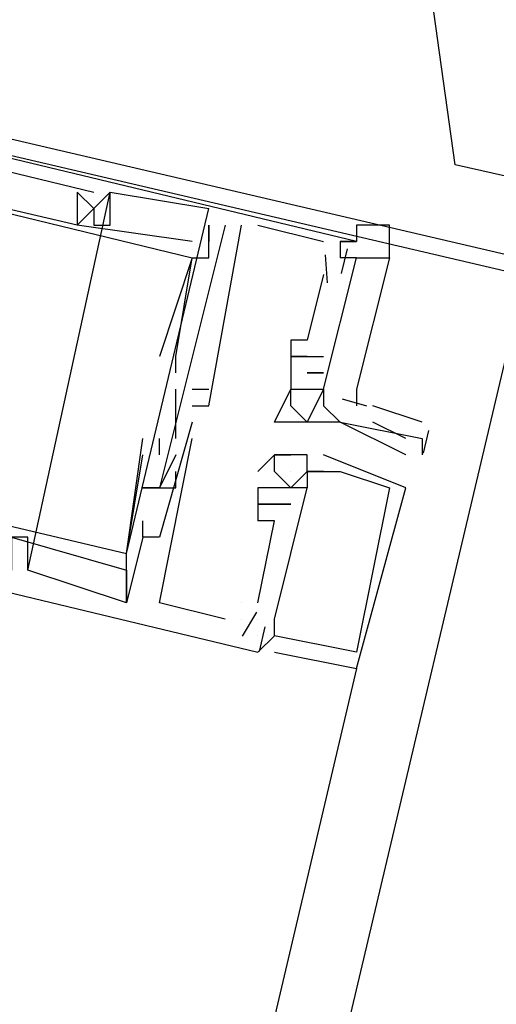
# Model space of a CAD drawing. Header units: feet. Extents: x -79 to 198, y -22 to 181.
# Tile 138 of 256: x 120.287 to 120.673, y 74.092 to 74.891. Entities that reach past the tile are written whole.
import ezdxf

# ---------------------------------------------------------------- set-up
doc = ezdxf.new("R2010")
doc.units = ezdxf.units.FT
doc.layers.add('A-AREA-UNIDAD', color=30, linetype='CONTINUOUS')
doc.layers.add('A-LINEA', color=7, linetype='CONTINUOUS')

msp = doc.modelspace()

# ---------------------------------------------------------------- linework, layer by layer
at = {"layer": 'A-AREA-UNIDAD'}
msp.add_lwpolyline([(106.32, 44.32), (118.96, 41.4044), (119.808, 41.4044), (119.84, 40.32), (119.392, 38.56), (124.512, 37.3156), (124.96, 37.4044), (126.672, 40.2489), (128.032, 43.2), (129.152, 46.6844), (129.84, 50.3644), (130.048, 53.3333), (129.92, 56.4444), (128.832, 62.4889), (128.56, 65.44), (128.64, 68.96), (129.28, 72.8), (120.64, 74.7733), (120.608, 75.0044), (120.192, 75.1289), (118.848, 75.04), (104.4, 78.4889)], dxfattribs=at)
at = {"layer": 'A-LINEA'}
for p, q in [((124.44, 90.4978), (117.1467, 59.6844)), ((120.2933, 74.4444), (120.36, 74.7511)), ((120.2933, 74.4444), (120.36, 74.7511)), ((120.2933, 74.4444), (120.36, 74.7511)), ((120.3333, 74.7511), (120.3333, 74.7511)), ((120.3333, 74.7511), (120.3333, 74.7511)), ((120.3333, 74.7511), (120.3333, 74.7511)), ((120.3467, 74.7511), (120.3467, 74.7511)), ((120.3467, 74.7511), (120.3467, 74.7511)), ((120.3467, 74.7511), (120.3467, 74.7511)), ((120.36, 74.7511), (120.36, 74.7511)), ((120.36, 74.7511), (120.36, 74.7511)), ((120.36, 74.7511), (120.36, 74.7511)), ((120.36, 74.7511), (120.36, 74.7511)), ((120.36, 74.7511), (120.36, 74.7511)), ((120.36, 74.7511), (120.36, 74.7511)), ((120.3467, 74.7378), (120.3467, 74.7378)), ((120.3467, 74.7378), (120.3467, 74.7378)), ((120.3467, 74.7378), (120.3467, 74.7378)), ((120.3467, 74.7378), (120.3467, 74.7378)), ((120.3467, 74.7378), (120.3467, 74.7378)), ((120.3467, 74.7378), (120.3467, 74.7378)), ((120.3733, 74.4578), (120.44, 74.7378)), ((120.3733, 74.4578), (120.44, 74.7378)), ((120.3733, 74.4578), (120.44, 74.7378)), ((120.44, 74.7378), (120.44, 74.7378)), ((120.44, 74.7378), (120.44, 74.7378)), ((120.44, 74.7378), (120.44, 74.7378)), ((120.3333, 74.7244), (120.3333, 74.7244)), ((120.3333, 74.7244), (120.3333, 74.7244)), ((120.3333, 74.7244), (120.3333, 74.7244)), ((120.3333, 74.7244), (120.3333, 74.7244)), ((120.3333, 74.7244), (120.3333, 74.7244)), ((120.3333, 74.7244), (120.3333, 74.7244)), ((120.3467, 74.7244), (120.3467, 74.7244)), ((120.3467, 74.7244), (120.3467, 74.7244)), ((120.3467, 74.7244), (120.3467, 74.7244)), ((120.36, 74.7244), (120.36, 74.7244)), ((120.36, 74.7244), (120.36, 74.7244)), ((120.36, 74.7244), (120.36, 74.7244)), ((120.44, 74.7244), (120.44, 74.7111)), ((120.44, 74.7244), (120.44, 74.7244)), ((120.44, 74.7244), (120.44, 74.7111)), ((120.44, 74.7244), (120.44, 74.7244)), ((120.44, 74.7244), (120.44, 74.7111)), ((120.44, 74.7244), (120.44, 74.7244)), ((120.4533, 74.7244), (120.4533, 74.7244)), ((120.4533, 74.7244), (120.4533, 74.7244)), ((120.4533, 74.7244), (120.4533, 74.7244)), ((120.4667, 74.7244), (120.4667, 74.7244)), ((120.4667, 74.7244), (120.4667, 74.7244)), ((120.4667, 74.7244), (120.4667, 74.7244)), ((120.48, 74.7244), (120.5333, 74.7111)), ((120.48, 74.7244), (120.48, 74.7244)), ((120.48, 74.7244), (120.5333, 74.7111)), ((120.48, 74.7244), (120.48, 74.7244)), ((120.48, 74.7244), (120.5333, 74.7111)), ((120.48, 74.7244), (120.48, 74.7244)), ((120.4267, 74.7111), (120.4267, 74.7111)), ((120.4267, 74.7111), (120.4267, 74.7111)), ((120.4267, 74.7111), (120.4267, 74.7111)), ((120.44, 74.7111), (120.44, 74.7111)), ((120.44, 74.7111), (120.44, 74.7111)), ((120.44, 74.7111), (120.44, 74.7111)), ((120.5333, 74.7111), (120.5333, 74.7111)), ((120.5333, 74.7111), (120.5333, 74.7111)), ((120.5333, 74.7111), (120.5333, 74.7111)), ((120.5467, 74.7111), (120.5467, 74.7111)), ((120.5467, 74.7111), (120.5467, 74.7111)), ((120.5467, 74.7111), (120.5467, 74.7111)), ((120.56, 74.7111), (120.56, 74.7111)), ((120.56, 74.7111), (120.56, 74.7111)), ((120.56, 74.7111), (120.56, 74.7111)), ((120.5346, 74.7003), (120.5362, 74.6776)), ((120.5346, 74.7003), (120.5362, 74.6776)), ((120.5346, 74.7003), (120.5362, 74.6776)), ((120.5523, 74.7051), (120.5476, 74.6851)), ((120.5523, 74.7051), (120.5476, 74.6851)), ((120.5523, 74.7051), (120.5476, 74.6851)), ((120.4267, 74.6978), (120.4267, 74.6978)), ((120.4267, 74.6978), (120.4267, 74.6978)), ((120.4267, 74.6978), (120.4267, 74.6978)), ((120.4267, 74.6978), (120.4267, 74.6978)), ((120.4267, 74.6978), (120.4267, 74.6978)), ((120.4267, 74.6978), (120.4267, 74.6978)), ((120.44, 74.6978), (120.44, 74.6978)), ((120.44, 74.6978), (120.44, 74.6978)), ((120.44, 74.6978), (120.44, 74.6978)), ((120.5467, 74.6978), (120.5467, 74.6978)), ((120.5467, 74.6978), (120.5467, 74.6978)), ((120.5467, 74.6978), (120.5467, 74.6978)), ((120.56, 74.6978), (120.5733, 74.6978)), ((120.56, 74.6978), (120.56, 74.6978)), ((120.56, 74.6978), (120.56, 74.6978)), ((120.56, 74.6978), (120.56, 74.6978)), ((120.5333, 74.6844), (120.52, 74.6311)), ((120.5333, 74.6844), (120.52, 74.6311)), ((120.5333, 74.6844), (120.52, 74.6311)), ((120.5333, 74.6844), (120.5333, 74.6844)), ((120.5333, 74.6844), (120.5333, 74.6844)), ((120.5333, 74.6844), (120.5333, 74.6844)), ((120.5067, 74.6311), (120.5067, 74.6311)), ((120.5067, 74.6311), (120.5067, 74.6311)), ((120.5067, 74.6311), (120.5067, 74.6311)), ((120.52, 74.6311), (120.52, 74.6311)), ((120.52, 74.6311), (120.52, 74.6311)), ((120.52, 74.6311), (120.52, 74.6311)), ((120.4, 74.6178), (120.4, 74.6178)), ((120.4, 74.6178), (120.4, 74.6178)), ((120.4, 74.6178), (120.4, 74.6178)), ((120.4133, 74.6178), (120.4133, 74.6178)), ((120.4133, 74.6178), (120.4133, 74.6178)), ((120.4133, 74.6178), (120.4133, 74.6178)), ((120.4133, 74.6178), (120.4133, 74.6178)), ((120.4133, 74.6178), (120.4133, 74.6178)), ((120.4133, 74.6178), (120.4133, 74.6178)), ((120.5067, 74.6178), (120.5067, 74.6178)), ((120.5067, 74.6178), (120.5067, 74.6178)), ((120.5067, 74.6178), (120.5067, 74.6178)), ((120.52, 74.6178), (120.52, 74.6178)), ((120.52, 74.6178), (120.52, 74.6178)), ((120.52, 74.6178), (120.52, 74.6178)), ((120.52, 74.6178), (120.52, 74.6178)), ((120.52, 74.6178), (120.52, 74.6178)), ((120.52, 74.6178), (120.52, 74.6178)), ((120.5333, 74.6178), (120.5333, 74.6178)), ((120.5333, 74.6178), (120.5333, 74.6178)), ((120.5333, 74.6178), (120.5333, 74.6178)), ((120.4133, 74.6044), (120.4133, 74.6044)), ((120.4133, 74.6044), (120.4133, 74.6044)), ((120.4133, 74.6044), (120.4133, 74.6044)), ((120.5067, 74.6044), (120.5067, 74.6044)), ((120.5067, 74.6044), (120.5067, 74.6044)), ((120.5067, 74.6044), (120.5067, 74.6044)), ((120.5067, 74.6044), (120.5067, 74.6044)), ((120.5067, 74.6044), (120.5067, 74.6044)), ((120.5067, 74.6044), (120.5067, 74.6044)), ((120.52, 74.6044), (120.52, 74.6044)), ((120.52, 74.6044), (120.52, 74.6044)), ((120.52, 74.6044), (120.52, 74.6044)), ((120.52, 74.6044), (120.52, 74.6044)), ((120.52, 74.6044), (120.52, 74.6044)), ((120.52, 74.6044), (120.52, 74.6044)), ((120.5333, 74.6044), (120.5333, 74.6044)), ((120.5333, 74.6044), (120.5333, 74.6044)), ((120.5333, 74.6044), (120.5333, 74.6044)), ((120.5333, 74.6044), (120.5333, 74.6044)), ((120.5333, 74.6044), (120.5333, 74.6044)), ((120.5333, 74.6044), (120.5333, 74.6044)), ((120.4133, 74.5511), (120.4133, 74.5911)), ((120.4133, 74.5911), (120.4133, 74.5911)), ((120.4133, 74.5511), (120.4133, 74.5911)), ((120.4133, 74.5911), (120.4133, 74.5911)), ((120.4133, 74.5511), (120.4133, 74.5911)), ((120.4133, 74.5911), (120.4133, 74.5911)), ((120.4267, 74.5911), (120.4267, 74.5911)), ((120.4267, 74.5911), (120.4267, 74.5911)), ((120.4267, 74.5911), (120.4267, 74.5911)), ((120.44, 74.5911), (120.44, 74.5911)), ((120.44, 74.5911), (120.44, 74.5911)), ((120.44, 74.5911), (120.44, 74.5911)), ((120.5067, 74.5911), (120.5067, 74.5911)), ((120.5067, 74.5911), (120.5067, 74.5911)), ((120.5067, 74.5911), (120.5067, 74.5911)), ((120.5067, 74.5911), (120.5067, 74.5911)), ((120.5067, 74.5911), (120.5067, 74.5911)), ((120.5067, 74.5911), (120.5067, 74.5911)), ((120.52, 74.5911), (120.52, 74.5911)), ((120.52, 74.5911), (120.52, 74.5911)), ((120.52, 74.5911), (120.52, 74.5911)), ((120.52, 74.5911), (120.52, 74.5911)), ((120.52, 74.5911), (120.52, 74.5911)), ((120.5333, 74.5911), (120.5333, 74.5911)), ((120.5333, 74.5911), (120.5333, 74.5911)), ((120.5333, 74.5911), (120.5333, 74.5911)), ((120.5333, 74.5911), (120.5333, 74.5911)), ((120.5333, 74.5911), (120.5333, 74.5911)), ((120.5482, 74.5834), (120.5681, 74.5778)), ((120.5482, 74.5834), (120.5681, 74.5778)), ((120.5482, 74.5834), (120.5681, 74.5778)), ((120.4267, 74.5778), (120.4267, 74.5778)), ((120.4267, 74.5778), (120.4267, 74.5778)), ((120.4267, 74.5778), (120.4267, 74.5778)), ((120.44, 74.5778), (120.44, 74.5778)), ((120.44, 74.5778), (120.44, 74.5778)), ((120.44, 74.5778), (120.44, 74.5778)), ((120.5067, 74.5778), (120.5067, 74.5778)), ((120.5333, 74.5778), (120.5333, 74.5778)), ((120.6133, 74.5644), (120.5733, 74.5778)), ((120.4267, 74.5644), (120.4267, 74.5644)), ((120.4267, 74.5644), (120.4267, 74.5644)), ((120.4267, 74.5644), (120.4267, 74.5644)), ((120.4933, 74.5644), (120.4933, 74.5644)), ((120.5067, 74.5644), (120.5067, 74.5644)), ((120.52, 74.5644), (120.52, 74.5644)), ((120.5333, 74.5644), (120.5333, 74.5644)), ((120.5467, 74.5644), (120.5467, 74.5644)), ((120.5467, 74.5644), (120.5467, 74.5644)), ((120.5467, 74.5644), (120.5467, 74.5644)), ((120.6183, 74.5577), (120.614, 74.5394)), ((120.3867, 74.5511), (120.3867, 74.5511)), ((120.3867, 74.5511), (120.3867, 74.5511)), ((120.3867, 74.5511), (120.3867, 74.5511)), ((120.4, 74.5378), (120.4, 74.5511)), ((120.4, 74.5511), (120.4, 74.5511)), ((120.4, 74.5378), (120.4, 74.5511)), ((120.4, 74.5511), (120.4, 74.5511)), ((120.4, 74.5378), (120.4, 74.5511)), ((120.4, 74.5511), (120.4, 74.5511)), ((120.4133, 74.5511), (120.4133, 74.5511)), ((120.4133, 74.5511), (120.4133, 74.5511)), ((120.4133, 74.5511), (120.4133, 74.5511)), ((120.4267, 74.5511), (120.4267, 74.5511)), ((120.4267, 74.5511), (120.4267, 74.5511)), ((120.4267, 74.5511), (120.4267, 74.5511)), ((120.6133, 74.5511), (120.6133, 74.5511)), ((120.3867, 74.5378), (120.3867, 74.5378)), ((120.3867, 74.5378), (120.3867, 74.5378)), ((120.3867, 74.5378), (120.3867, 74.5378)), ((120.4, 74.5378), (120.4, 74.5378)), ((120.4, 74.5378), (120.4, 74.5378)), ((120.4, 74.5378), (120.4, 74.5378)), ((120.4133, 74.5378), (120.4133, 74.5378)), ((120.4133, 74.5378), (120.4133, 74.5378)), ((120.4133, 74.5378), (120.4133, 74.5378)), ((120.4933, 74.5378), (120.4933, 74.5378)), ((120.4933, 74.5378), (120.4933, 74.5378)), ((120.4933, 74.5378), (120.4933, 74.5378)), ((120.4933, 74.5378), (120.4933, 74.5378)), ((120.4933, 74.5378), (120.4933, 74.5378)), ((120.4933, 74.5378), (120.4933, 74.5378)), ((120.5067, 74.5378), (120.5067, 74.5378)), ((120.5067, 74.5378), (120.5067, 74.5378)), ((120.5067, 74.5378), (120.5067, 74.5378)), ((120.5067, 74.5378), (120.5067, 74.5378)), ((120.5067, 74.5378), (120.5067, 74.5378)), ((120.5067, 74.5378), (120.5067, 74.5378)), ((120.52, 74.5378), (120.52, 74.5378)), ((120.52, 74.5378), (120.52, 74.5378)), ((120.52, 74.5378), (120.52, 74.5378)), ((120.5333, 74.5378), (120.5333, 74.5378)), ((120.5333, 74.5378), (120.5333, 74.5378)), ((120.5333, 74.5378), (120.5333, 74.5378)), ((120.6, 74.5378), (120.6, 74.5378)), ((120.6133, 74.5378), (120.6133, 74.5378)), ((120.4133, 74.5244), (120.4133, 74.5244)), ((120.4133, 74.5244), (120.4133, 74.5244)), ((120.4133, 74.5244), (120.4133, 74.5244)), ((120.48, 74.5244), (120.48, 74.5244)), ((120.48, 74.5244), (120.48, 74.5244)), ((120.48, 74.5244), (120.48, 74.5244)), ((120.4933, 74.5244), (120.4933, 74.5244)), ((120.4933, 74.5244), (120.4933, 74.5244)), ((120.4933, 74.5244), (120.4933, 74.5244)), ((120.5067, 74.5244), (120.5067, 74.5244)), ((120.5067, 74.5244), (120.5067, 74.5244)), ((120.5067, 74.5244), (120.5067, 74.5244)), ((120.52, 74.5244), (120.52, 74.5244)), ((120.52, 74.5244), (120.52, 74.5244)), ((120.52, 74.5244), (120.52, 74.5244)), ((120.52, 74.5244), (120.52, 74.5244)), ((120.52, 74.5244), (120.52, 74.5244)), ((120.52, 74.5244), (120.52, 74.5244)), ((120.5333, 74.5244), (120.5333, 74.5244)), ((120.5333, 74.5244), (120.5333, 74.5244)), ((120.5333, 74.5244), (120.5333, 74.5244)), ((120.5333, 74.5244), (120.5333, 74.5244)), ((120.5333, 74.5244), (120.5333, 74.5244)), ((120.5333, 74.5244), (120.5333, 74.5244)), ((120.5467, 74.5244), (120.5467, 74.5244)), ((120.5467, 74.5244), (120.5467, 74.5244)), ((120.5467, 74.5244), (120.5467, 74.5244)), ((120.3867, 74.5111), (120.3867, 74.5111)), ((120.3867, 74.5111), (120.3867, 74.5111)), ((120.3867, 74.5111), (120.3867, 74.5111)), ((120.4, 74.5111), (120.4, 74.5111)), ((120.4, 74.5111), (120.4, 74.5111)), ((120.4, 74.5111), (120.4, 74.5111)), ((120.4, 74.5111), (120.4, 74.5111)), ((120.4, 74.5111), (120.4, 74.5111)), ((120.4, 74.5111), (120.4, 74.5111)), ((120.4, 74.5111), (120.4, 74.5111)), ((120.4, 74.5111), (120.4, 74.5111)), ((120.4, 74.5111), (120.4, 74.5111)), ((120.4133, 74.5111), (120.4133, 74.5111)), ((120.4133, 74.5111), (120.4133, 74.5111)), ((120.4133, 74.5111), (120.4133, 74.5111)), ((120.4133, 74.5111), (120.4133, 74.5111)), ((120.4133, 74.5111), (120.4133, 74.5111)), ((120.4133, 74.5111), (120.4133, 74.5111)), ((120.48, 74.5111), (120.48, 74.5111)), ((120.48, 74.5111), (120.48, 74.5111)), ((120.48, 74.5111), (120.48, 74.5111)), ((120.48, 74.5111), (120.48, 74.5111)), ((120.48, 74.5111), (120.48, 74.5111)), ((120.48, 74.5111), (120.48, 74.5111)), ((120.4933, 74.5111), (120.4933, 74.5111)), ((120.4933, 74.5111), (120.4933, 74.5111)), ((120.4933, 74.5111), (120.4933, 74.5111)), ((120.4933, 74.5111), (120.4933, 74.5111)), ((120.4933, 74.5111), (120.4933, 74.5111)), ((120.4933, 74.5111), (120.4933, 74.5111)), ((120.5067, 74.5111), (120.5067, 74.5111)), ((120.5067, 74.5111), (120.5067, 74.5111)), ((120.5067, 74.5111), (120.5067, 74.5111)), ((120.5067, 74.5111), (120.5067, 74.5111)), ((120.5067, 74.5111), (120.5067, 74.5111)), ((120.5067, 74.5111), (120.5067, 74.5111)), ((120.5067, 74.5111), (120.5067, 74.5111)), ((120.5067, 74.5111), (120.5067, 74.5111)), ((120.5067, 74.5111), (120.5067, 74.5111)), ((120.52, 74.5111), (120.52, 74.5111)), ((120.52, 74.5111), (120.52, 74.5111)), ((120.52, 74.5111), (120.52, 74.5111)), ((120.52, 74.5111), (120.52, 74.5111)), ((120.52, 74.5111), (120.52, 74.5111)), ((120.52, 74.5111), (120.52, 74.5111)), ((120.5867, 74.5111), (120.5867, 74.5111)), ((120.5867, 74.5111), (120.5867, 74.5111)), ((120.5867, 74.5111), (120.5867, 74.5111)), ((120.6, 74.5111), (120.6, 74.5111)), ((120.6, 74.5111), (120.6, 74.5111)), ((120.6, 74.5111), (120.6, 74.5111)), ((120.48, 74.4978), (120.48, 74.4978)), ((120.48, 74.4978), (120.48, 74.4978)), ((120.48, 74.4978), (120.48, 74.4978)), ((120.48, 74.4978), (120.48, 74.4978)), ((120.48, 74.4978), (120.48, 74.4978)), ((120.48, 74.4978), (120.48, 74.4978)), ((120.4933, 74.4978), (120.4933, 74.4978)), ((120.4933, 74.4978), (120.4933, 74.4978)), ((120.4933, 74.4978), (120.4933, 74.4978)), ((120.4933, 74.4978), (120.4933, 74.4978)), ((120.4933, 74.4978), (120.4933, 74.4978)), ((120.4933, 74.4978), (120.4933, 74.4978)), ((120.4933, 74.4978), (120.4933, 74.4978)), ((120.4933, 74.4978), (120.4933, 74.4978)), ((120.4933, 74.4978), (120.4933, 74.4978)), ((120.4933, 74.4978), (120.4933, 74.4978)), ((120.4933, 74.4978), (120.4933, 74.4978)), ((120.4933, 74.4978), (120.4933, 74.4978)), ((120.5067, 74.4978), (120.5067, 74.4978)), ((120.5067, 74.4978), (120.5067, 74.4978)), ((120.5067, 74.4978), (120.5067, 74.4978)), ((120.5067, 74.4978), (120.5067, 74.4978)), ((120.5067, 74.4978), (120.5067, 74.4978)), ((120.5067, 74.4978), (120.5067, 74.4978)), ((120.3867, 74.4844), (120.3867, 74.4844)), ((120.3867, 74.4844), (120.3867, 74.4844)), ((120.3867, 74.4844), (120.3867, 74.4844)), ((120.4933, 74.4844), (120.48, 74.4844)), ((120.48, 74.4178), (120.4933, 74.4844)), ((120.48, 74.4844), (120.48, 74.4844)), ((120.48, 74.4844), (120.48, 74.4844)), ((120.4933, 74.4844), (120.48, 74.4844)), ((120.48, 74.4178), (120.4933, 74.4844)), ((120.48, 74.4844), (120.48, 74.4844)), ((120.48, 74.4844), (120.48, 74.4844)), ((120.4933, 74.4844), (120.48, 74.4844)), ((120.48, 74.4178), (120.4933, 74.4844)), ((120.48, 74.4844), (120.48, 74.4844)), ((120.48, 74.4844), (120.48, 74.4844)), ((120.4933, 74.4844), (120.4933, 74.4844)), ((120.4933, 74.4844), (120.4933, 74.4844)), ((120.4933, 74.4844), (120.4933, 74.4844)), ((120.4933, 74.4844), (120.4933, 74.4844)), ((120.4933, 74.4844), (120.4933, 74.4844)), ((120.4933, 74.4844), (120.4933, 74.4844)), ((120.2933, 74.4711), (120.2933, 74.4711)), ((120.2933, 74.4711), (120.2933, 74.4711)), ((120.2933, 74.4711), (120.2933, 74.4711)), ((120.3867, 74.4711), (120.3867, 74.4711)), ((120.3867, 74.4711), (120.3867, 74.4711)), ((120.3867, 74.4711), (120.3867, 74.4711)), ((120.3867, 74.4711), (120.3867, 74.4711)), ((120.3867, 74.4711), (120.3867, 74.4711)), ((120.3867, 74.4711), (120.3867, 74.4711)), ((120.4, 74.4711), (120.4, 74.4711)), ((120.4, 74.4711), (120.4, 74.4711)), ((120.4, 74.4711), (120.4, 74.4711)), ((120.3733, 74.4578), (120.3733, 74.4578)), ((120.3733, 74.4578), (120.3733, 74.4578)), ((120.3733, 74.4578), (120.3733, 74.4578)), ((120.3733, 74.4578), (120.3733, 74.4578)), ((120.3733, 74.4578), (120.3733, 74.4578)), ((120.3733, 74.4578), (120.3733, 74.4578)), ((120.2933, 74.4444), (120.2933, 74.4444)), ((120.2933, 74.4444), (120.2933, 74.4444)), ((120.2933, 74.4444), (120.2933, 74.4444)), ((120.3733, 74.4444), (120.3733, 74.4444)), ((120.3733, 74.4444), (120.3733, 74.4444)), ((120.3733, 74.4444), (120.3733, 74.4444)), ((120.3733, 74.4178), (120.3733, 74.4178)), ((120.3733, 74.4178), (120.3733, 74.4178)), ((120.3733, 74.4178), (120.3733, 74.4178)), ((120.3733, 74.4178), (120.3733, 74.4178)), ((120.3733, 74.4178), (120.3733, 74.4178)), ((120.3733, 74.4178), (120.3733, 74.4178)), ((120.3733, 74.4178), (120.3733, 74.4178)), ((120.3733, 74.4178), (120.3733, 74.4178)), ((120.3733, 74.4178), (120.3733, 74.4178)), ((120.4, 74.4178), (120.4, 74.4178)), ((120.4, 74.4178), (120.4, 74.4178)), ((120.4, 74.4178), (120.4, 74.4178)), ((120.4667, 74.4178), (120.4667, 74.4178)), ((120.4667, 74.4178), (120.4667, 74.4178)), ((120.4667, 74.4178), (120.4667, 74.4178)), ((120.4667, 74.4178), (120.4667, 74.4178)), ((120.4667, 74.4178), (120.4667, 74.4178)), ((120.4667, 74.4178), (120.4667, 74.4178)), ((120.48, 74.4178), (120.48, 74.4178)), ((120.48, 74.4178), (120.48, 74.4178)), ((120.48, 74.4178), (120.48, 74.4178)), ((120.4533, 74.4044), (120.4533, 74.4044)), ((120.4533, 74.4044), (120.4533, 74.4044)), ((120.4533, 74.4044), (120.4533, 74.4044)), ((120.4667, 74.4044), (120.4667, 74.4044)), ((120.4667, 74.4044), (120.4667, 74.4044)), ((120.4667, 74.4044), (120.4667, 74.4044)), ((120.4667, 74.4044), (120.4667, 74.4044)), ((120.4667, 74.4044), (120.4667, 74.4044)), ((120.4667, 74.4044), (120.4667, 74.4044)), ((120.4788, 74.4102), (120.4673, 74.3907)), ((120.4788, 74.4102), (120.4673, 74.3907)), ((120.4788, 74.4102), (120.4673, 74.3907)), ((120.48, 74.4044), (120.48, 74.4044)), ((120.48, 74.4044), (120.48, 74.4044)), ((120.48, 74.4044), (120.48, 74.4044)), ((120.48, 74.4044), (120.48, 74.4044)), ((120.48, 74.4044), (120.48, 74.4044)), ((120.48, 74.4044), (120.48, 74.4044)), ((120.4933, 74.4044), (120.4933, 74.4044)), ((120.4933, 74.4044), (120.4933, 74.4044)), ((120.4933, 74.4044), (120.4933, 74.4044)), ((120.4933, 74.4044), (120.4933, 74.4044)), ((120.4933, 74.4044), (120.4933, 74.4044)), ((120.4933, 74.4044), (120.4933, 74.4044)), ((120.4857, 74.3984), (120.4809, 74.3784)), ((120.4857, 74.3984), (120.4809, 74.3784)), ((120.4857, 74.3984), (120.4809, 74.3784)), ((120.48, 74.3911), (120.48, 74.3911)), ((120.48, 74.3911), (120.48, 74.3911)), ((120.4933, 74.3911), (120.48, 74.3778)), ((120.48, 74.3911), (120.48, 74.3911)), ((120.48, 74.3911), (120.48, 74.3911)), ((120.4933, 74.3911), (120.48, 74.3778)), ((120.48, 74.3911), (120.48, 74.3911)), ((120.48, 74.3911), (120.48, 74.3911)), ((120.4933, 74.3911), (120.48, 74.3778)), ((120.4933, 74.3911), (120.4933, 74.3911)), ((120.4933, 74.3911), (120.4933, 74.3911)), ((120.4933, 74.3911), (120.4933, 74.3911)), ((120.4933, 74.3911), (120.4933, 74.3911)), ((120.4933, 74.3911), (120.4933, 74.3911)), ((120.4933, 74.3911), (120.4933, 74.3911)), ((120.4933, 74.3911), (120.4933, 74.3911)), ((120.4933, 74.3911), (120.4933, 74.3911)), ((120.4933, 74.3911), (120.4933, 74.3911)), ((120.48, 74.3778), (120.48, 74.3778)), ((120.48, 74.3778), (120.48, 74.3778)), ((120.48, 74.3778), (120.48, 74.3778)), ((120.48, 74.3778), (120.48, 74.3778)), ((120.48, 74.3778), (120.48, 74.3778)), ((120.48, 74.3778), (120.48, 74.3778)), ((120.4933, 74.3778), (120.4933, 74.3778)), ((120.4933, 74.3778), (120.4933, 74.3778)), ((120.4933, 74.3778), (120.4933, 74.3778)), ((120.56, 74.3778), (120.56, 74.3778)), ((120.56, 74.3778), (120.56, 74.3778)), ((120.56, 74.3778), (120.56, 74.3778)), ((120.56, 74.3644), (118.9067, 67.3511)), ((120.56, 74.3644), (120.56, 74.3644)), ((120.56, 74.3644), (120.56, 74.3644)), ((120.56, 74.3644), (120.56, 74.3644))]:
    msp.add_line(p, q, dxfattribs=at)
for points in [[(119.8933, 74.8711), (120.6933, 74.6844), (120.8933, 75.4978), (120.08, 75.6844), (119.8933, 74.8711)], [(119.8933, 74.8844), (120.6933, 74.6978), (120.88, 75.4844), (120.08, 75.6711), (119.8933, 74.8844)], [(120.5467, 74.7111), (120.56, 74.7111), (119.8933, 74.8711)], [(120.5467, 74.7111), (120.56, 74.7111), (119.8933, 74.8711)], [(120.5467, 74.7111), (120.56, 74.7111), (119.8933, 74.8711)], [(119.92, 74.8444), (119.9067, 74.8444), (119.9067, 74.8578), (120.3467, 74.7511)], [(119.92, 74.8444), (119.9067, 74.8444), (119.9067, 74.8578), (120.3467, 74.7511)], [(119.92, 74.8444), (119.9067, 74.8444), (119.9067, 74.8578), (120.3467, 74.7511)], [(119.8933, 74.7378), (119.9067, 74.7244), (119.9333, 74.8178), (120.4267, 74.6978), (120.4, 74.6178)], [(119.8933, 74.7378), (119.9067, 74.7244), (119.9333, 74.8178), (120.4267, 74.6978), (120.4, 74.6178)], [(119.8933, 74.7378), (119.9067, 74.7244), (119.9333, 74.8178), (120.4267, 74.6978), (120.4, 74.6178)], [(120.4267, 74.7111), (120.3333, 74.7244), (120.3467, 74.7378), (120.3333, 74.7511), (120.3333, 74.7244), (119.9333, 74.8178)], [(120.4267, 74.7111), (120.3333, 74.7244), (120.3467, 74.7378), (120.3333, 74.7511), (120.3333, 74.7244), (119.9333, 74.8178)], [(120.4267, 74.7111), (120.3333, 74.7244), (120.3467, 74.7378), (120.3333, 74.7511), (120.3333, 74.7244), (119.9333, 74.8178)], [(120.3467, 74.7378), (120.3333, 74.7511), (120.3333, 74.7511), (120.3333, 74.7244)], [(120.3467, 74.7378), (120.3333, 74.7511), (120.3333, 74.7511), (120.3333, 74.7244)], [(120.3467, 74.7378), (120.3333, 74.7511), (120.3333, 74.7511), (120.3333, 74.7244)], [(120.36, 74.7511), (120.3467, 74.7378), (120.3467, 74.7244), (120.36, 74.7244), (120.36, 74.7511), (120.44, 74.7378)], [(120.36, 74.7511), (120.3467, 74.7378), (120.3467, 74.7244), (120.36, 74.7244), (120.36, 74.7511), (120.44, 74.7378)], [(120.36, 74.7511), (120.3467, 74.7378), (120.3467, 74.7244), (120.36, 74.7244), (120.36, 74.7511), (120.44, 74.7378)], [(120.4533, 74.7244), (120.4, 74.5111), (120.3867, 74.5111), (120.4, 74.5111)], [(120.4533, 74.7244), (120.4, 74.5111), (120.3867, 74.5111), (120.4, 74.5111)], [(120.4533, 74.7244), (120.4, 74.5111), (120.3867, 74.5111), (120.4, 74.5111)], [(120.4133, 74.6044), (120.4133, 74.6178), (120.4267, 74.6978), (120.44, 74.6978), (120.44, 74.7244)], [(120.4133, 74.6044), (120.4133, 74.6178), (120.4267, 74.6978), (120.44, 74.6978), (120.44, 74.7244)], [(120.4133, 74.6044), (120.4133, 74.6178), (120.4267, 74.6978), (120.44, 74.6978), (120.44, 74.7244)], [(120.4267, 74.5778), (120.44, 74.5778), (120.4667, 74.7244)], [(120.4267, 74.5778), (120.44, 74.5778), (120.4667, 74.7244)], [(120.4267, 74.5778), (120.44, 74.5778), (120.4667, 74.7244)], [(120.5867, 74.6978), (120.5867, 74.7244), (120.56, 74.7244), (120.56, 74.7111)], [(120.56, 74.7111), (120.5467, 74.7111), (120.5467, 74.6978)], [(119.8667, 74.6978), (119.84, 74.6978), (119.8133, 74.5378), (120.48, 74.3778), (120.4933, 74.3911)], [(119.8667, 74.6978), (119.84, 74.6978), (119.8133, 74.5378), (120.48, 74.3778), (120.4933, 74.3911)], [(119.8667, 74.6978), (119.84, 74.6978), (119.8133, 74.5378), (120.48, 74.3778), (120.4933, 74.3911)], [(120.52, 74.5911), (120.5333, 74.5911), (120.56, 74.6978), (120.5467, 74.6978)], [(120.52, 74.5911), (120.5333, 74.5911), (120.56, 74.6978), (120.5467, 74.6978)], [(120.52, 74.5911), (120.5333, 74.5911), (120.56, 74.6978), (120.5467, 74.6978)], [(120.5333, 74.5911), (120.56, 74.6978), (120.5867, 74.6978), (120.56, 74.5911), (120.56, 74.5778)], [(120.5333, 74.5911), (120.56, 74.6978), (120.5867, 74.6978), (120.56, 74.5911), (120.56, 74.5778)], [(120.5333, 74.5911), (120.56, 74.6978), (120.5867, 74.6978), (120.56, 74.5911), (120.56, 74.5778)], [(119.8933, 74.6578), (119.8667, 74.5778), (120.3733, 74.4578), (120.3867, 74.5511), (120.3867, 74.5511)], [(119.8933, 74.6578), (119.8667, 74.5778), (120.3733, 74.4578), (120.3867, 74.5511), (120.3867, 74.5511)], [(119.8933, 74.6578), (119.8667, 74.5778), (120.3733, 74.4578), (120.3867, 74.5511), (120.3867, 74.5511)], [(120.52, 74.6311), (120.5067, 74.6311), (120.5067, 74.6044), (120.5067, 74.5911)], [(120.52, 74.6311), (120.5067, 74.6311), (120.5067, 74.6044), (120.5067, 74.5911)], [(120.52, 74.6311), (120.5067, 74.6311), (120.5067, 74.6044), (120.5067, 74.5911)], [(120.52, 74.6178), (120.5067, 74.6178), (120.52, 74.6178), (120.5333, 74.6178)], [(120.52, 74.6178), (120.5067, 74.6178), (120.52, 74.6178), (120.5333, 74.6178)], [(120.52, 74.6178), (120.5067, 74.6178), (120.52, 74.6178), (120.5333, 74.6178)], [(120.52, 74.6044), (120.5333, 74.6044), (120.52, 74.6044)], [(120.52, 74.6044), (120.5333, 74.6044), (120.52, 74.6044)], [(120.52, 74.6044), (120.5333, 74.6044), (120.52, 74.6044)], [(120.4267, 74.5911), (120.4267, 74.5911), (120.44, 74.5911), (120.44, 74.5911)], [(120.4267, 74.5911), (120.4267, 74.5911), (120.44, 74.5911), (120.44, 74.5911)], [(120.4267, 74.5911), (120.4267, 74.5911), (120.44, 74.5911), (120.44, 74.5911)], [(120.6, 74.5378), (120.5467, 74.5644), (120.5333, 74.5644), (120.5067, 74.5644), (120.4933, 74.5644), (120.5067, 74.5911), (120.5067, 74.5911), (120.5067, 74.5911), (120.5067, 74.5911), (120.52, 74.5911), (120.52, 74.5911), (120.52, 74.5911)], [(120.5333, 74.5911), (120.52, 74.5644), (120.5067, 74.5778), (120.5067, 74.5911), (120.52, 74.5911)], [(120.5333, 74.5911), (120.5333, 74.5778), (120.5333, 74.5778), (120.5467, 74.5644)], [(119.84, 74.5644), (119.8667, 74.5511), (119.8667, 74.5644), (120.2667, 74.4711), (120.2667, 74.4578), (120.28, 74.4578), (120.28, 74.4711), (120.3733, 74.4444)], [(119.84, 74.5644), (119.8667, 74.5511), (119.8667, 74.5644), (120.2667, 74.4711), (120.2667, 74.4578), (120.28, 74.4578), (120.28, 74.4711), (120.3733, 74.4444)], [(119.84, 74.5644), (119.8667, 74.5511), (119.8667, 74.5644), (120.2667, 74.4711), (120.2667, 74.4578), (120.28, 74.4578), (120.28, 74.4711), (120.3733, 74.4444)], [(120.4267, 74.5644), (120.4, 74.4711), (120.3867, 74.4711), (120.3867, 74.4844)], [(120.4267, 74.5644), (120.4, 74.4711), (120.3867, 74.4711), (120.3867, 74.4844)], [(120.4267, 74.5644), (120.4, 74.4711), (120.3867, 74.4711), (120.3867, 74.4844)], [(120.5467, 74.5644), (120.5467, 74.5644), (120.5467, 74.5644), (120.5467, 74.5644), (120.6133, 74.5511), (120.6133, 74.5511), (120.6133, 74.5378)], [(120.6, 74.5511), (120.5733, 74.5644), (120.5733, 74.5644)], [(120.3867, 74.4711), (120.3733, 74.4178), (120.2933, 74.4444), (120.2933, 74.4711), (120.28, 74.4711), (120.28, 74.4578), (120.28, 74.4444), (119.8267, 74.5511)], [(120.3867, 74.4711), (120.3733, 74.4178), (120.2933, 74.4444), (120.2933, 74.4711), (120.28, 74.4711), (120.28, 74.4578), (120.28, 74.4444), (119.8267, 74.5511)], [(120.3867, 74.4711), (120.3733, 74.4178), (120.2933, 74.4444), (120.2933, 74.4711), (120.28, 74.4711), (120.28, 74.4578), (120.28, 74.4444), (119.8267, 74.5511)], [(120.4533, 74.4044), (120.4, 74.4178), (120.4267, 74.5511)], [(120.4533, 74.4044), (120.4, 74.4178), (120.4267, 74.5511)], [(120.4533, 74.4044), (120.4, 74.4178), (120.4267, 74.5511)], [(120.3733, 74.4444), (120.3733, 74.4178), (120.3733, 74.4578), (120.3867, 74.5378)], [(120.3733, 74.4444), (120.3733, 74.4178), (120.3733, 74.4578), (120.3867, 74.5378)], [(120.3733, 74.4444), (120.3733, 74.4178), (120.3733, 74.4578), (120.3867, 74.5378)], [(120.4133, 74.5378), (120.4, 74.5111), (120.4133, 74.5111), (120.4133, 74.5244)], [(120.4133, 74.5378), (120.4, 74.5111), (120.4133, 74.5111), (120.4133, 74.5244)], [(120.4133, 74.5378), (120.4, 74.5111), (120.4133, 74.5111), (120.4133, 74.5244)], [(120.5333, 74.5244), (120.52, 74.5244), (120.52, 74.5378), (120.5067, 74.5378), (120.4933, 74.5378), (120.48, 74.5244)], [(120.5333, 74.5244), (120.52, 74.5244), (120.52, 74.5378), (120.5067, 74.5378), (120.4933, 74.5378), (120.48, 74.5244)], [(120.5333, 74.5244), (120.52, 74.5244), (120.52, 74.5378), (120.5067, 74.5378), (120.4933, 74.5378), (120.48, 74.5244)], [(120.5067, 74.5111), (120.4933, 74.5244), (120.4933, 74.5378), (120.5067, 74.5378)], [(120.4933, 74.3778), (120.56, 74.3644), (120.56, 74.3644), (120.6, 74.5111), (120.5333, 74.5378)], [(120.5067, 74.5111), (120.4933, 74.5244), (120.4933, 74.5378), (120.5067, 74.5378)], [(120.4933, 74.3778), (120.56, 74.3644), (120.56, 74.3644), (120.6, 74.5111), (120.5333, 74.5378)], [(120.5067, 74.5111), (120.4933, 74.5244), (120.4933, 74.5378), (120.5067, 74.5378)], [(120.4933, 74.3778), (120.56, 74.3644), (120.56, 74.3644), (120.6, 74.5111), (120.5333, 74.5378)], [(120.5067, 74.5111), (120.52, 74.5244), (120.52, 74.5244), (120.5333, 74.5244), (120.5333, 74.5244), (120.5467, 74.5244), (120.5467, 74.5244), (120.5867, 74.5111), (120.5867, 74.5111), (120.56, 74.3778), (120.56, 74.3778), (120.4933, 74.3911), (120.4933, 74.4044)], [(120.52, 74.5244), (120.52, 74.5111), (120.5067, 74.5111), (120.5067, 74.5111), (120.4933, 74.5111), (120.4933, 74.5111), (120.4933, 74.5111)], [(120.5067, 74.5111), (120.52, 74.5244), (120.52, 74.5244), (120.5333, 74.5244), (120.5333, 74.5244), (120.5467, 74.5244), (120.5467, 74.5244), (120.5867, 74.5111), (120.5867, 74.5111), (120.56, 74.3778), (120.56, 74.3778), (120.4933, 74.3911), (120.4933, 74.4044)], [(120.52, 74.5244), (120.52, 74.5111), (120.5067, 74.5111), (120.5067, 74.5111), (120.4933, 74.5111), (120.4933, 74.5111), (120.4933, 74.5111)], [(120.5067, 74.5111), (120.52, 74.5244), (120.52, 74.5244), (120.5333, 74.5244), (120.5333, 74.5244), (120.5467, 74.5244), (120.5467, 74.5244), (120.5867, 74.5111), (120.5867, 74.5111), (120.56, 74.3778), (120.56, 74.3778), (120.4933, 74.3911), (120.4933, 74.4044)], [(120.52, 74.5244), (120.52, 74.5111), (120.5067, 74.5111), (120.5067, 74.5111), (120.4933, 74.5111), (120.4933, 74.5111), (120.4933, 74.5111)], [(120.4933, 74.5111), (120.48, 74.5111), (120.48, 74.4844)], [(120.48, 74.5111), (120.48, 74.5111), (120.48, 74.5111)], [(120.4933, 74.5111), (120.48, 74.5111), (120.48, 74.4844)], [(120.48, 74.5111), (120.48, 74.5111), (120.48, 74.5111)], [(120.4933, 74.5111), (120.48, 74.5111), (120.48, 74.4844)], [(120.48, 74.5111), (120.48, 74.5111), (120.48, 74.5111)], [(120.4933, 74.4044), (120.52, 74.5111), (120.5067, 74.5111)], [(120.4933, 74.4044), (120.52, 74.5111), (120.5067, 74.5111)], [(120.4933, 74.4044), (120.52, 74.5111), (120.5067, 74.5111)], [(120.4933, 74.4978), (120.48, 74.4978), (120.4933, 74.4978), (120.48, 74.4978)], [(120.4933, 74.4978), (120.48, 74.4978), (120.4933, 74.4978), (120.48, 74.4978)], [(120.4933, 74.4978), (120.48, 74.4978), (120.4933, 74.4978), (120.48, 74.4978)], [(120.4933, 74.4978), (120.5067, 74.4978), (120.4933, 74.4978)], [(120.4933, 74.4978), (120.5067, 74.4978), (120.4933, 74.4978)], [(120.4933, 74.4978), (120.5067, 74.4978), (120.4933, 74.4978)]]:
    msp.add_lwpolyline(points, dxfattribs=at)

doc.saveas('drawing.dxf')
